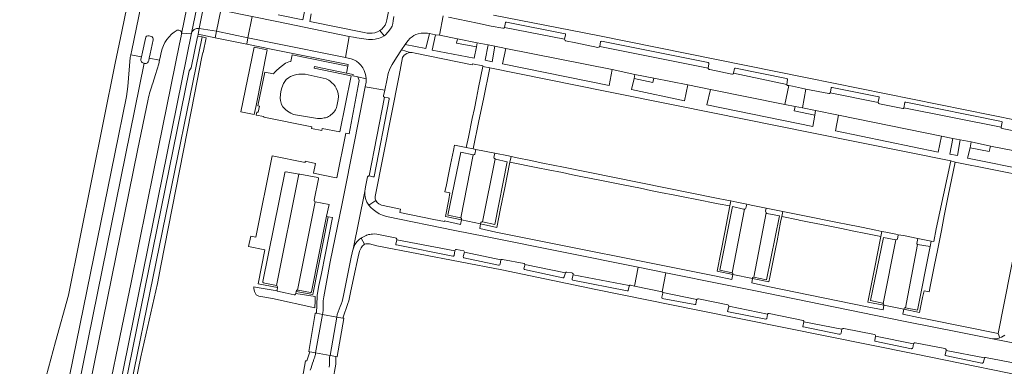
# Model space of a CAD drawing. Header units: metres. Extents: x 151213 to 156373, y 469495 to 475754.
# Tile 80 of 230: x 154299 to 154602, y 471789 to 471895. Entities that reach past the tile are written whole.
import ezdxf

# ---------------------------------------------------------------- set-up
doc = ezdxf.new("R2010")
doc.units = ezdxf.units.M
for name, color, linetype, lineweight in [('B-WE-OG-TERREIN_BEGROEID-GV', 252, 'Continuous', 18), ('B-WE-VH-GESLOTENVERHARDING_ASFALT-GV', 252, 'Continuous', 18), ('B-WE-VH-GESLOTENVERHARDING_BETON-GV', 252, 'Continuous', 18), ('B-WE-VH-HALFVERHARDING_GRASBETONSTEEN-GV', 252, 'Continuous', 18), ('B-WE-VH-OPENVERHARDING_BETONSTRAATSTEEN-GV', 252, 'Continuous', 18), ('B-WE-VH-OPENVERHARDING_STRAATBAKSTEEN-GV', 252, 'Continuous', 18), ('B-WE-VH-OPENVERHARDING_TEGEL-GV', 252, 'Continuous', 18)]:
    doc.layers.add(name, color=color, linetype=linetype, lineweight=lineweight)

msp = doc.modelspace()

# ---------------------------------------------------------------- linework, layer by layer
at = {"layer": 'B-WE-OG-TERREIN_BEGROEID-GV', "flags": 128}
for points in [[(154294.02, 472080.686), (154340.027, 472072.186), (154342.289, 472071.28), (154344.327, 472069.944), (154346.062, 472068.232), (154347.424, 472066.21), (154348.359, 472063.96), (154348.831, 472061.569), (154348.8, 472058.718), (154344.635, 471982.054), (154343.979, 471971.41), (154342.891, 471958.657), (154342.265, 471954.408), (154339.162, 471934.752), (154337.594, 471925.607), (154330.599, 471891.702), (154328.604, 471881.948), (154314.212, 471810.739), (154310.231, 471796.312), (154303.795, 471772.37), (154303.08, 471770.843), (154301.257, 471762.806), (154300.185, 471758.766), (154293.308, 471724.426)], [(154300.788, 471717.8), (154300.812, 471717.895), (154305.086, 471739.271), (154309.284, 471759.692), (154328.495, 471854.112), (154332.033, 471871.659), (154332.477, 471874.727), (154333.25, 471883.68), (154333.428, 471884.546), (154333.716, 471885.949), (154339.336, 471913.346), (154339.382, 471913.676)], [(154311.226, 471705.8), (154313.225, 471715.344), (154320.3, 471749.719), (154321.872, 471757.721), (154322.642, 471761.883), (154324.661, 471770.263), (154326.249, 471779.465), (154330.674, 471800.724), (154333.522, 471814.57), (154340.59, 471849.606), (154348.393, 471887.863), (154348.842, 471890.205), (154348.98, 471890.922), (154348.983, 471890.937)], [(154312.096, 471678.218), (154312.166, 471678.206), (154312.962, 471678.064), (154314.661, 471677.761), (154314.045, 471680.143), (154313.926, 471681.127), (154313.804, 471685.243), (154314.005, 471686.529), (154317.084, 471701.935), (154330.566, 471768.817), (154343.109, 471830.466), (154355.361, 471889.999)], [(154355.361, 471889.999), (154353.989, 471890.275), (154353.864, 471890.071), (154351.906, 471880.518), (154351.311, 471879.611), (154332.797, 471788.522), (154312.184, 471687.405), (154312.241, 471686.109)], [(154342.767, 471885.244), (154342.542, 471884.21), (154342.24, 471882.824), (154342.01, 471881.765), (154341.032, 471878.478), (154340.185, 471875.848)], [(154338.712, 471870.847), (154335.486, 471855.11), (154319.631, 471777.02), (154319.839, 471776.953), (154315.97, 471757.255), (154315.62, 471757.327), (154312.554, 471742.155)]]:
    msp.add_lwpolyline(points, dxfattribs=at)
at = {"layer": 'B-WE-OG-TERREIN_BEGROEID-GV'}
for points in [[(154347.69, 471892.079, 0.2172231), (154342.767, 471885.244)], [(154348.681, 471891.848, 0.2634064), (154347.69, 471892.079)], [(154348.983, 471890.937, 0.2586515), (154348.681, 471891.848)], [(154340.185, 471875.848, 0.0353315), (154338.712, 471870.847)]]:
    msp.add_lwpolyline(points, format="xyb", dxfattribs=at)
at = {"layer": 'B-WE-OG-TERREIN_BEGROEID-GV', "flags": 128}
for points in [[(154341.62, 471814.247), (154342.685, 471819.71), (154353.033, 471872.783), (154355.102, 471883.395), (154355.522, 471885.191), (154355.598, 471885.265), (154356.523, 471889.765), (154355.361, 471889.999), (154343.109, 471830.466), (154330.566, 471768.817), (154317.084, 471701.935), (154314.005, 471686.529), (154313.804, 471685.243), (154313.926, 471681.127), (154314.045, 471680.143), (154314.661, 471677.761), (154315.792, 471677.56), (154315.958, 471677.53), (154315.142, 471680.633), (154314.996, 471685.101), (154315.466, 471687.829), (154326.926, 471744.376), (154331.514, 471767.33), (154336.446, 471791.7)], [(154419.264, 471889.575), (154418.496, 471888.762), (154417.692, 471887.714), (154424.051, 471886.434), (154425.154, 471891.047), (154424.621, 471891.147), (154423.501, 471891.192), (154422.588, 471891.11), (154421.748, 471890.984), (154421.026, 471890.722), (154420.384, 471890.406), (154419.86, 471890.035)], [(154439.616, 471886.931), (154433.545, 471888.096), (154433.823, 471889.424), (154428.234, 471890.524), (154427.069, 471890.686), (154425.975, 471885.946), (154438.902, 471883.453)], [(154444.422, 471882.346), (154445.281, 471887.114), (154443.239, 471887.53), (154442.272, 471882.834)], [(154447.653, 471881.72), (154480.373, 471875.063), (154481.289, 471879.959), (154448.696, 471886.464)], [(154397.113, 471870.757), (154397.195, 471871.688), (154397.104, 471872.637), (154396.915, 471873.323), (154396.535, 471874.217), (154396.174, 471874.877), (154395.722, 471875.455), (154395.234, 471875.925), (154394.701, 471876.404), (154394.241, 471876.747), (154393.437, 471877.126), (154388.866, 471878.165), (154387.005, 471878.517), (154386.165, 471878.599), (154385.044, 471878.608), (154384.322, 471878.481), (154383.31, 471878.156), (154382.524, 471877.84), (154381.837, 471877.406), (154381.151, 471876.882), (154380.699, 471876.313), (154380.374, 471875.654), (154379.778, 471874.407), (154379.489, 471873.188), (154379.371, 471872.293), (154379.281, 471871.236), (154379.362, 471870.441), (154379.724, 471869.267), (154380.175, 471868.526), (154380.916, 471867.695), (154381.53, 471867.207), (154382.623, 471866.593), (154383.445, 471866.223), (154390.799, 471864.967), (154391.269, 471864.958), (154392.018, 471864.994), (154392.849, 471865.111), (154393.229, 471865.166), (154393.807, 471865.373), (154394.186, 471865.545), (154394.584, 471865.798), (154394.882, 471866.033), (154395.243, 471866.331), (154395.532, 471866.593), (154395.813, 471866.891), (154396.084, 471867.27), (154396.282, 471867.596), (154396.508, 471867.984), (154396.626, 471868.373), (154396.707, 471868.743)], [(154504.614, 471875.289), (154494.09, 471877.337), (154493.839, 471876.047), (154488.044, 471877.188), (154487.32, 471873.816), (154503.599, 471870.347)], [(154537.222, 471867.294), (154537.535, 471868.659), (154534.376, 471869.296), (154511.57, 471873.889), (154510.465, 471869.1), (154542.95, 471862.506), (154543.595, 471865.944)], [(154549.96, 471861.115), (154581.56, 471854.646), (154582.575, 471859.552), (154550.912, 471865.939)], [(154587.414, 471853.562), (154588.23, 471858.396), (154585.981, 471858.839), (154585.083, 471854.014)], [(154590.557, 471852.804), (154609.922, 471848.861), (154613.271, 471848.179), (154613.38, 471849.191), (154613.055, 471850.555), (154612.766, 471851.296), (154612.359, 471852.072), (154611.781, 471852.723), (154611.212, 471853.12), (154610.57, 471853.5), (154608.917, 471854.114), (154607.671, 471854.457), (154597.589, 471856.463), (154597.206, 471854.845), (154591.298, 471855.911)], [(154390.021, 471808.914), (154390.035, 471809.375), (154390.064, 471810.32), (154384.118, 471811.167), (154384.051, 471810.977), (154383.942, 471810.869), (154383.807, 471810.819), (154383.649, 471810.828), (154380.853, 471811.424), (154378.49, 471811.871), (154378.38, 471811.959), (154378.335, 471812.061), (154372.279, 471813.072), (154371.211, 471813.287), (154371.192, 471812.687), (154371.409, 471811.838), (154371.969, 471810.808), (154372.8, 471810.356), (154376.955, 471809.634), (154389.957, 471806.807)]]:
    msp.add_lwpolyline(points, close=True, dxfattribs=at)
at = {"layer": 'B-WE-VH-GESLOTENVERHARDING_ASFALT-GV', "flags": 128}
for points in [[(154339.382, 471913.676), (154339.336, 471913.346), (154333.716, 471885.949), (154333.428, 471884.546), (154336.66, 471883.915), (154336.97, 471885.308), (154337.906, 471889.521)], [(154348.983, 471890.937), (154351.428, 471903.013)], [(154354.215, 471901.55), (154352.033, 471891.166)], [(154354.277, 471892.633), (154354.457, 471892.596), (154355.792, 471899.226)], [(154310.348, 471685.517), (154310.478, 471686.467), (154331.26, 471788.726), (154352.033, 471891.166)], [(154352.033, 471891.166), (154348.983, 471890.937), (154348.98, 471890.922), (154348.842, 471890.205), (154348.393, 471887.863), (154340.59, 471849.606), (154333.522, 471814.57), (154330.674, 471800.724), (154326.249, 471779.465), (154324.661, 471770.263), (154322.642, 471761.883), (154321.872, 471757.721), (154320.3, 471749.719), (154313.225, 471715.344), (154311.226, 471705.8)], [(154339.028, 471890.333), (154339.676, 471890.17)], [(154340.23, 471889.084), (154339.386, 471884.832), (154339.084, 471883.441), (154342.24, 471882.824), (154342.542, 471884.21), (154342.767, 471885.244)], [(154336.49, 471883.15), (154336.66, 471883.915), (154333.428, 471884.546), (154333.25, 471883.68), (154332.477, 471874.727), (154332.033, 471871.659), (154328.495, 471854.112), (154309.284, 471759.692), (154305.086, 471739.271), (154300.812, 471717.895), (154300.788, 471717.8), (154301.331, 471717.482), (154297.351, 471697.465), (154294.581, 471692.017)], [(154340.185, 471875.848), (154341.032, 471878.478), (154342.01, 471881.765), (154342.24, 471882.824), (154339.084, 471883.441), (154338.93, 471882.732)], [(154291.997, 471681.799), (154292.156, 471681.771), (154296.899, 471680.926), (154314.573, 471768.947), (154337.54, 471881.892), (154337.298, 471881.93)], [(154337.722, 471881.863), (154337.54, 471881.892), (154314.573, 471768.947), (154296.899, 471680.926)], [(154312.554, 471742.155), (154315.62, 471757.327), (154315.97, 471757.255), (154319.839, 471776.953), (154319.631, 471777.02), (154335.486, 471855.11), (154338.712, 471870.847)]]:
    msp.add_lwpolyline(points, dxfattribs=at)
for points in [[(154351.428, 471903.013), (154348.983, 471890.937), (154352.033, 471891.166), (154354.215, 471901.55)], [(154354.457, 471892.596), (154359.739, 471891.729), (154361.049, 471898.232), (154355.792, 471899.226)], [(154361.049, 471898.232), (154359.739, 471891.729), (154369.414, 471889.751), (154370.721, 471896.241)], [(154370.721, 471896.241), (154369.414, 471889.751), (154376.972, 471888.206), (154399.336, 471883.698), (154400.486, 471890.117), (154378.277, 471894.686)]]:
    msp.add_lwpolyline(points, close=True, dxfattribs=at)
at = {"layer": 'B-WE-VH-GESLOTENVERHARDING_ASFALT-GV'}
for points in [[(154342.767, 471885.244, -0.2172231), (154347.69, 471892.079)], [(154347.69, 471892.079, -0.2634064), (154348.681, 471891.848)], [(154348.681, 471891.848, -0.2586515), (154348.983, 471890.937)], [(154352.033, 471891.166, -0.3520521), (154354.277, 471892.633)], [(154337.906, 471889.521, -0.4777576), (154339.028, 471890.333)], [(154339.676, 471890.17, -0.4159908), (154340.23, 471889.084)], [(154337.298, 471881.93, -0.3786959), (154336.49, 471883.15)], [(154338.93, 471882.732, -0.3962961), (154337.722, 471881.863)], [(154338.712, 471870.847, -0.0353315), (154340.185, 471875.848)]]:
    msp.add_lwpolyline(points, format="xyb", dxfattribs=at)
at = {"layer": 'B-WE-VH-GESLOTENVERHARDING_BETON-GV', "flags": 128}
for points in [[(154337.906, 471889.521), (154336.97, 471885.308), (154336.66, 471883.915), (154336.49, 471883.15)], [(154338.93, 471882.732), (154339.084, 471883.441), (154339.386, 471884.832), (154340.23, 471889.084)], [(154339.676, 471890.17), (154339.028, 471890.333)], [(154337.298, 471881.93), (154337.54, 471881.892), (154337.722, 471881.863)]]:
    msp.add_lwpolyline(points, dxfattribs=at)
at = {"layer": 'B-WE-VH-GESLOTENVERHARDING_BETON-GV'}
for points in [[(154339.028, 471890.333, 0.4777576), (154337.906, 471889.521)], [(154340.23, 471889.084, 0.4159908), (154339.676, 471890.17)], [(154336.49, 471883.15, 0.3786959), (154337.298, 471881.93)], [(154337.722, 471881.863, 0.3962961), (154338.93, 471882.732)]]:
    msp.add_lwpolyline(points, format="xyb", dxfattribs=at)
at = {"layer": 'B-WE-VH-HALFVERHARDING_GRASBETONSTEEN-GV', "flags": 128}
for points in [[(154439.616, 471886.931), (154439.861, 471888.234), (154433.823, 471889.424), (154433.545, 471888.096)], [(154494.09, 471877.337), (154488.317, 471878.46), (154488.044, 471877.188), (154493.839, 471876.047)], [(154537.535, 471868.659), (154537.222, 471867.294), (154543.595, 471865.944), (154543.866, 471867.385), (154539.805, 471868.202)], [(154591.627, 471857.737), (154591.298, 471855.911), (154597.206, 471854.845), (154597.589, 471856.463)]]:
    msp.add_lwpolyline(points, close=True, dxfattribs=at)
at = {"layer": 'B-WE-VH-OPENVERHARDING_BETONSTRAATSTEEN-GV', "flags": 128}
for points in [[(154445.331, 471852.509), (154445.123, 471852.654), (154445.028, 471852.794), (154444.996, 471852.93), (154445.285, 471854.285), (154439.418, 471855.452), (154439.134, 471854.005), (154439.007, 471853.919), (154438.817, 471853.833), (154438.65, 471853.819), (154434.82, 471834.465), (154434.942, 471834.347), (154435.046, 471834.203), (154435.077, 471834.054), (154435.05, 471833.873), (154440.904, 471832.554), (154440.981, 471833.01), (154441.067, 471833.123), (154441.238, 471833.204), (154441.46, 471833.209)], [(154430.868, 471835.287), (154434.82, 471834.465), (154438.65, 471853.819), (154434.843, 471854.587)], [(154445.52, 471852.419), (154445.331, 471852.509), (154441.46, 471833.209), (154445.285, 471832.405), (154449.111, 471851.633)], [(154374.127, 471814.446), (154378.134, 471813.705), (154385.069, 471847.873), (154381.137, 471848.557), (154381.011, 471848.553), (154380.862, 471848.508), (154380.771, 471848.422), (154380.699, 471848.277), (154374.01, 471814.875), (154373.996, 471814.658), (154374.041, 471814.541)], [(154378.38, 471811.959), (154378.49, 471811.871), (154380.853, 471811.424), (154383.649, 471810.828), (154383.807, 471810.819), (154383.942, 471810.869), (154384.051, 471810.977), (154384.118, 471811.167), (154384.232, 471811.831), (154384.254, 471811.957), (154384.335, 471812.093), (154384.448, 471812.183), (154384.602, 471812.242), (154390.049, 471839.329), (154389.886, 471839.438), (154389.805, 471839.627), (154389.778, 471839.844), (154391.115, 471846.394), (154391.133, 471846.601), (154391.07, 471846.71), (154390.916, 471846.854), (154385.395, 471847.816), (154385.069, 471847.873), (154378.134, 471813.705), (154378.296, 471813.615), (154378.405, 471813.443), (154378.513, 471813.19), (154378.49, 471813.056), (154378.35, 471812.226), (154378.335, 471812.061)], [(154388.839, 471811.573), (154388.965, 471811.758), (154393.554, 471834.903), (154394.358, 471838.552), (154390.049, 471839.329), (154384.602, 471812.242), (154384.85, 471812.26), (154388.59, 471811.478), (154388.735, 471811.492)], [(154522.042, 471837.074), (154521.691, 471837.114), (154518.348, 471837.891), (154514.437, 471818.378), (154518.244, 471817.587)], [(154527.119, 471837.725), (154524.022, 471838.354), (154522.758, 471838.619), (154522.459, 471837.376), (154522.287, 471837.177), (154522.142, 471837.105), (154522.042, 471837.074), (154518.244, 471817.587), (154518.326, 471817.495), (154518.387, 471817.35), (154518.409, 471817.183), (154518.364, 471817.016), (154524.452, 471815.851), (154524.482, 471816.083), (154524.527, 471816.165), (154524.762, 471816.264), (154524.898, 471816.264), (154528.647, 471835.967), (154528.511, 471836.147), (154528.493, 471836.509), (154528.673, 471837.409)], [(154528.854, 471835.813), (154528.647, 471835.967), (154524.898, 471816.264), (154528.728, 471815.379), (154532.784, 471835.009)], [(154560.682, 471809.066), (154564.467, 471808.181), (154564.583, 471808.136), (154568.478, 471827.685), (154564.747, 471828.444)], [(154570.953, 471806.411), (154571.034, 471806.573), (154571.197, 471806.763), (154571.504, 471806.79), (154575.145, 471826.267), (154574.946, 471826.42), (154574.919, 471826.583), (154575.258, 471828.103), (154570.888, 471828.971), (154569.243, 471829.268), (154568.975, 471827.893), (154568.803, 471827.739), (154568.478, 471827.685), (154564.583, 471808.136), (154564.747, 471808.073), (154564.864, 471807.838), (154564.855, 471807.585)], [(154571.504, 471806.79), (154575.117, 471806.096), (154579.056, 471825.589), (154575.145, 471826.267)]]:
    msp.add_lwpolyline(points, close=True, dxfattribs=at)
at = {"layer": 'B-WE-VH-OPENVERHARDING_STRAATBAKSTEEN-GV', "flags": 128}
for points in [[(154414.206, 471896.275), (154414.043, 471894.97), (154413.948, 471894.157), (154413.691, 471893.285), (154413.221, 471892.436), (154412.534, 471891.569), (154411.69, 471890.67), (154411.238, 471890.291), (154410.588, 471889.92), (154409.531, 471889.514), (154408.932, 471889.394), (154408.49, 471889.304), (154407.676, 471889.213), (154407.089, 471889.177), (154406.448, 471889.204), (154402.916, 471889.764), (154401.85, 471889.918), (154400.486, 471890.117), (154399.336, 471883.698), (154400.664, 471883.4), (154401.133, 471883.287), (154401.901, 471883.007), (154402.741, 471882.546), (154403.464, 471881.968), (154404.124, 471881.282), (154404.675, 471880.532), (154405.117, 471879.71), (154405.47, 471878.797), (154405.623, 471878.075), (154405.741, 471877.144), (154405.704, 471876.06), (154405.479, 471874.714), (154411.432, 471873.612), (154412.182, 471877.144), (154412.525, 471878.734), (154412.995, 471880.162), (154413.735, 471881.535), (154415.09, 471883.685), (154416.572, 471886.052), (154417.692, 471887.714), (154418.496, 471888.762), (154419.264, 471889.575), (154419.86, 471890.035), (154420.384, 471890.406), (154421.026, 471890.722), (154421.748, 471890.984), (154422.588, 471891.11), (154423.501, 471891.192), (154424.621, 471891.147), (154425.154, 471891.047), (154427.069, 471890.686), (154428.234, 471890.524), (154429.44, 471896.431)], [(154429.44, 471896.431), (154428.234, 471890.524), (154433.823, 471889.424), (154439.861, 471888.234), (154443.239, 471887.53), (154445.281, 471887.114), (154448.696, 471886.464), (154481.289, 471879.959), (154488.317, 471878.46), (154494.09, 471877.337), (154504.614, 471875.289), (154511.57, 471873.889), (154534.376, 471869.296), (154535.586, 471875.074), (154535.261, 471875.121), (154535.085, 471875.228), (154535.004, 471875.309), (154534.985, 471875.404), (154518.657, 471878.819), (154518.585, 471878.692), (154518.467, 471878.62), (154518.318, 471878.58), (154518.133, 471878.575), (154511.308, 471879.978), (154511.123, 471880.027), (154510.933, 471880.167), (154510.834, 471880.276), (154510.838, 471880.446), (154477.509, 471887.108), (154477.391, 471886.91), (154477.156, 471886.81), (154476.976, 471886.801), (154470.146, 471888.183), (154467.03, 471888.825), (154466.867, 471888.942), (154466.75, 471889.069), (154466.713, 471889.313), (154448.267, 471892.881), (154448.122, 471892.718), (154448.014, 471892.664), (154447.716, 471892.709), (154444.183, 471893.315), (154439.929, 471894.2), (154431.066, 471896.07)], [(154608.906, 471860.289), (154601.169, 471861.86), (154600.988, 471861.96), (154600.911, 471862.077), (154600.916, 471862.271), (154571.014, 471868.256), (154570.955, 471868.139), (154570.87, 471868.053), (154570.653, 471868.035), (154563.475, 471869.458), (154563.268, 471869.544), (154563.164, 471869.675), (154563.083, 471869.842), (154548.324, 471872.821), (154548.215, 471872.712), (154548.093, 471872.622), (154547.931, 471872.608), (154540.884, 471873.972), (154539.805, 471868.202), (154543.866, 471867.385), (154550.912, 471865.939), (154582.575, 471859.552), (154585.981, 471858.839), (154588.23, 471858.396), (154591.627, 471857.737), (154597.589, 471856.463), (154607.671, 471854.457)], [(154612.926, 471794.413), (154598.196, 471797.311), (154588.445, 471799.24), (154571.416, 471802.628), (154562.31, 471804.489), (154524.875, 471812.077), (154516.13, 471813.829), (154497.792, 471817.551), (154496.694, 471811.71), (154496.816, 471811.633), (154496.879, 471811.457), (154507.318, 471809.366), (154507.487, 471809.499), (154507.613, 471809.535), (154507.837, 471809.522), (154516.889, 471807.724), (154517.069, 471807.588), (154517.196, 471807.353), (154517.193, 471807.305), (154529.093, 471804.86), (154529.292, 471805.014), (154529.59, 471805.095), (154540.042, 471802.9), (154540.223, 471802.728), (154540.223, 471802.538), (154551.908, 471800.253), (154552.025, 471800.361), (154552.197, 471800.443), (154552.477, 471800.443), (154561.989, 471798.573), (154562.188, 471798.482), (154562.288, 471798.275), (154562.264, 471798.139), (154573.914, 471795.741), (154574.04, 471795.894), (154574.185, 471796.03), (154574.411, 471796.057), (154583.535, 471794.277), (154583.77, 471794.178), (154583.923, 471793.988), (154583.968, 471793.744), (154595.714, 471791.404), (154595.796, 471791.515), (154595.882, 471791.551), (154596.107, 471791.551), (154605.737, 471789.708)], [(154601.954, 471798.373), (154601.498, 471798.061), (154600.983, 471797.795), (154600.473, 471797.609), (154599.877, 471797.379), (154599.371, 471797.311), (154598.743, 471797.284), (154598.196, 471797.311), (154612.926, 471794.413)], [(154394.503, 471791.605), (154394.674, 471792.152), (154390.205, 471792.953), (154390.153, 471792.443)]]:
    msp.add_lwpolyline(points, dxfattribs=at)
for points in [[(154466.975, 471890.912), (154466.849, 471890.984), (154448.854, 471894.534), (154448.7, 471894.534), (154448.592, 471894.453), (154448.267, 471892.881), (154466.713, 471889.313), (154467.012, 471890.614), (154467.012, 471890.785)], [(154510.942, 471882.068), (154510.834, 471882.131), (154478.078, 471888.662), (154477.888, 471888.635), (154477.789, 471888.527), (154477.509, 471887.108), (154510.838, 471880.446), (154511.051, 471881.779), (154511.037, 471881.955)], [(154535.139, 471877.125), (154534.927, 471877.224), (154519.283, 471880.45), (154519.17, 471880.436), (154519.073, 471880.407), (154518.991, 471880.341), (154518.924, 471880.251), (154518.657, 471878.819), (154534.985, 471875.404), (154535.207, 471876.958), (154535.171, 471877.048)], [(154406.217, 471847.125), (154406.298, 471847.22), (154406.407, 471847.27), (154406.522, 471847.295), (154406.7, 471847.297), (154411.332, 471871.498), (154411.116, 471871.598), (154411.098, 471871.733), (154411.088, 471871.914), (154411.432, 471873.612), (154405.479, 471874.714), (154402.254, 471858.345), (154398.369, 471838.887), (154394.719, 471820.928), (154393.509, 471814.694), (154392.696, 471810.214), (154392.542, 471808.994), (154392.533, 471808.235), (154392.533, 471806.736), (154392.497, 471805.941), (154392.334, 471804.774), (154396.744, 471803.976), (154396.86, 471804.725), (154397.113, 471805.529), (154397.421, 471806.396), (154397.764, 471807.182), (154398.017, 471807.95), (154398.315, 471808.736), (154398.55, 471809.639), (154398.785, 471810.633), (154399.39, 471813.623), (154401.147, 471822.345), (154401.409, 471823.677), (154401.513, 471824.161), (154401.712, 471824.829), (154405.278, 471842.525), (154405.377, 471843.329), (154405.621, 471844.458), (154406.172, 471847.006)], [(154534.376, 471869.296), (154537.535, 471868.659), (154539.805, 471868.202), (154540.884, 471873.972), (154539.557, 471874.27), (154536.72, 471874.867), (154535.586, 471875.074)], [(154563.313, 471871.599), (154548.979, 471874.512), (154548.839, 471874.512), (154548.771, 471874.496), (154548.703, 471874.465), (154548.653, 471874.392), (154548.391, 471873.06), (154548.324, 471872.821), (154563.083, 471869.842), (154563.078, 471870.063), (154563.417, 471871.377), (154563.403, 471871.459), (154563.385, 471871.545)], [(154407.771, 471846.997), (154407.906, 471846.985), (154408.01, 471847.012), (154408.098, 471847.051), (154408.166, 471847.177), (154412.805, 471870.884), (154412.778, 471871.101), (154412.706, 471871.2), (154412.453, 471871.318), (154411.332, 471871.498), (154406.7, 471847.297)], [(154601.187, 471863.879), (154601.006, 471863.974), (154571.592, 471869.964), (154571.484, 471869.955), (154571.362, 471869.914), (154571.308, 471869.833), (154571.014, 471868.256), (154600.916, 471862.271), (154601.223, 471863.785)], [(154466.386, 471823.925), (154442.451, 471828.703), (154432.993, 471830.591), (154411.962, 471834.891), (154410.716, 471835.235), (154409.74, 471835.655), (154408.692, 471836.346), (154407.839, 471836.996), (154407.157, 471837.647), (154406.547, 471838.365), (154405.964, 471839.232), (154405.612, 471840.054), (154405.427, 471840.809), (154405.314, 471841.649), (154405.278, 471842.525), (154401.712, 471824.829), (154401.915, 471825.38), (154402.168, 471825.904), (154402.385, 471826.333), (154402.606, 471826.658), (154402.99, 471827.133), (154403.36, 471827.548), (154403.692, 471827.849), (154403.95, 471828.056), (154404.245, 471828.242), (154404.496, 471828.397), (154405.747, 471829.039), (154405.869, 471829.093), (154406.246, 471829.219), (154406.468, 471829.287), (154406.849, 471829.364), (154407.247, 471829.411), (154407.671, 471829.454), (154408.153, 471829.481), (154409.049, 471829.436), (154414.695, 471828.325), (154414.993, 471828.144), (154415.147, 471827.928), (154415.183, 471827.702), (154433.015, 471824.331), (154433.115, 471824.554), (154433.237, 471824.671), (154433.485, 471824.752), (154435.708, 471824.283), (154435.852, 471824.075), (154435.906, 471823.912), (154447.153, 471821.518), (154447.271, 471821.627), (154447.465, 471821.69), (154447.646, 471821.69), (154454.254, 471820.448), (154454.416, 471820.303), (154454.489, 471820.068), (154466.951, 471817.548), (154467.149, 471817.72), (154467.411, 471817.774), (154468.929, 471817.548), (154469.146, 471817.449), (154469.299, 471817.241), (154469.326, 471816.97), (154486.581, 471813.616), (154486.671, 471813.695), (154486.775, 471813.747), (154486.94, 471813.74), (154488.187, 471813.481), (154489.318, 471819.268)], [(154432.763, 471822.896), (154433.015, 471824.331), (154415.183, 471827.702), (154414.871, 471826.329), (154414.898, 471826.184), (154415.016, 471826.112), (154432.361, 471822.67), (154432.523, 471822.693), (154432.69, 471822.787)], [(154446.62, 471819.901), (154446.792, 471820.014), (154446.923, 471820.245), (154447.153, 471821.518), (154435.906, 471823.912), (154435.59, 471822.557), (154435.599, 471822.385), (154435.626, 471822.286), (154435.784, 471822.191), (154446.444, 471819.874)], [(154466.53, 471816.175), (154466.58, 471816.355), (154466.951, 471817.548), (154454.489, 471820.068), (154454.48, 471819.752), (154454.227, 471818.84), (154454.263, 471818.686), (154454.344, 471818.56), (154466.124, 471815.963), (154466.345, 471816.012), (154466.472, 471816.075)], [(154497.792, 471817.551), (154489.318, 471819.268), (154488.187, 471813.481), (154496.694, 471811.71)], [(154486.515, 471813.492), (154486.581, 471813.616), (154469.326, 471816.97), (154469.008, 471815.762), (154469.008, 471815.536), (154469.08, 471815.355), (154469.243, 471815.247), (154485.973, 471811.985), (154486.1, 471811.99), (154486.199, 471812.026), (154486.24, 471812.074)], [(154507.286, 471809.269), (154507.318, 471809.366), (154496.879, 471811.457), (154496.888, 471811.299), (154496.644, 471810.039), (154496.644, 471809.822), (154496.726, 471809.713), (154506.692, 471807.771), (154506.861, 471807.789), (154506.988, 471807.85), (154507.058, 471807.954)], [(154528.886, 471803.541), (154529.048, 471804.725), (154529.093, 471804.86), (154517.193, 471807.305), (154517.178, 471807.055), (154516.807, 471805.782), (154516.898, 471805.655), (154517.115, 471805.565), (154528.578, 471803.333), (154528.804, 471803.397)], [(154390.205, 471792.953), (154394.674, 471792.152), (154396.744, 471803.976), (154392.334, 471804.774)], [(154551.673, 471798.979), (154551.908, 471800.253), (154540.223, 471802.538), (154539.907, 471801.107), (154539.943, 471801.003), (154540.083, 471800.93), (154550.95, 471798.717), (154551.158, 471798.699), (154551.375, 471798.699), (154551.574, 471798.771)], [(154562.264, 471798.139), (154562.242, 471798.013), (154562.008, 471796.829), (154562.026, 471796.676), (154562.098, 471796.558), (154573.336, 471794.241), (154573.453, 471794.259), (154573.607, 471794.304), (154573.697, 471794.485), (154573.914, 471795.741)], [(154595.714, 471791.404), (154583.968, 471793.744), (154583.734, 471792.823), (154583.625, 471792.498), (154583.643, 471792.281), (154583.706, 471792.163), (154594.971, 471789.837), (154595.152, 471789.833), (154595.283, 471789.878), (154595.396, 471789.977), (154595.473, 471790.122)]]:
    msp.add_lwpolyline(points, close=True, dxfattribs=at)
at = {"layer": 'B-WE-VH-OPENVERHARDING_STRAATBAKSTEEN-GV'}
for points in [[(154390.153, 471792.443, -0.0129931), (154389.85, 471791.441)], [(154389.507, 471790.483, 0.0027399), (154388.561, 471787.635)], [(154389.85, 471791.441, -0.0133531), (154389.507, 471790.483)], [(154394.416, 471788.576, -0.0161731), (154394.503, 471791.605)]]:
    msp.add_lwpolyline(points, format="xyb", dxfattribs=at)
at = {"layer": 'B-WE-VH-OPENVERHARDING_TEGEL-GV', "flags": 128}
for points in [[(154413.291, 471901.501), (154412.117, 471895.214), (154411.873, 471894.473), (154411.547, 471893.66), (154411.087, 471893.028), (154410.536, 471892.396), (154409.967, 471891.926), (154411.238, 471890.291), (154411.69, 471890.67), (154412.534, 471891.569), (154413.221, 471892.436), (154413.691, 471893.285), (154413.948, 471894.157), (154414.043, 471894.97), (154414.206, 471896.275)], [(154386.832, 471897.812), (154386.311, 471895.205), (154378.69, 471896.736)], [(154370.721, 471896.241), (154378.277, 471894.686), (154400.486, 471890.117), (154401.85, 471889.918), (154402.916, 471889.764), (154406.448, 471889.204), (154407.089, 471889.177), (154407.676, 471889.213), (154408.49, 471889.304), (154408.932, 471889.394), (154409.531, 471889.514), (154410.588, 471889.92), (154411.238, 471890.291), (154409.967, 471891.926), (154409.208, 471891.537), (154408.359, 471891.23), (154407.564, 471891.122), (154406.723, 471891.104), (154406.01, 471891.149), (154405.115, 471891.357), (154388.375, 471894.783), (154388.859, 471897.122)], [(154431.066, 471896.07), (154439.929, 471894.2), (154444.183, 471893.315), (154447.716, 471892.709), (154448.014, 471892.664), (154448.122, 471892.718), (154448.267, 471892.881), (154448.592, 471894.453), (154448.7, 471894.534), (154448.854, 471894.534), (154466.849, 471890.984), (154466.975, 471890.912), (154467.012, 471890.785), (154467.012, 471890.614), (154466.713, 471889.313), (154466.75, 471889.069), (154466.867, 471888.942), (154467.03, 471888.825), (154470.146, 471888.183), (154476.976, 471886.801), (154477.156, 471886.81), (154477.391, 471886.91), (154477.509, 471887.108), (154477.789, 471888.527), (154477.888, 471888.635), (154478.078, 471888.662), (154510.834, 471882.131), (154510.942, 471882.068), (154511.037, 471881.955), (154511.051, 471881.779), (154510.838, 471880.446), (154510.834, 471880.276), (154510.933, 471880.167), (154511.123, 471880.027), (154511.308, 471879.978), (154518.133, 471878.575), (154518.318, 471878.58), (154518.467, 471878.62), (154518.585, 471878.692), (154518.657, 471878.819), (154518.924, 471880.251), (154518.991, 471880.341), (154519.073, 471880.407), (154519.17, 471880.436), (154519.283, 471880.45), (154534.927, 471877.224), (154535.139, 471877.125), (154535.171, 471877.048), (154535.207, 471876.958), (154534.985, 471875.404), (154535.004, 471875.309), (154535.085, 471875.228), (154535.261, 471875.121), (154535.586, 471875.074), (154536.72, 471874.867), (154539.557, 471874.27), (154540.884, 471873.972), (154547.931, 471872.608), (154548.093, 471872.622), (154548.215, 471872.712), (154548.324, 471872.821), (154548.391, 471873.06), (154548.653, 471874.392), (154548.703, 471874.465), (154548.771, 471874.496), (154548.839, 471874.512), (154548.979, 471874.512)], [(154617.818, 471880.621), (154616.551, 471874.713), (154614.138, 471862.742), (154541.28, 471877.423), (154476.899, 471890.401), (154444.854, 471896.708)], [(154351.906, 471880.518), (154353.864, 471890.071), (154353.989, 471890.275), (154354.096, 471890.804), (154354.457, 471892.596), (154354.277, 471892.633)], [(154352.033, 471891.166), (154331.26, 471788.726), (154310.478, 471686.467), (154310.348, 471685.517)], [(154609.922, 471848.861), (154590.557, 471852.804), (154591.298, 471855.911), (154591.627, 471857.737), (154588.23, 471858.396), (154587.414, 471853.562), (154585.083, 471854.014), (154585.981, 471858.839), (154582.575, 471859.552), (154581.56, 471854.646), (154549.96, 471861.115), (154550.912, 471865.939), (154543.866, 471867.385), (154543.595, 471865.944), (154542.95, 471862.506), (154510.465, 471869.1), (154511.57, 471873.889), (154504.614, 471875.289), (154503.599, 471870.347), (154487.32, 471873.816), (154488.044, 471877.188), (154488.317, 471878.46), (154481.289, 471879.959), (154480.373, 471875.063), (154447.653, 471881.72), (154448.696, 471886.464), (154445.281, 471887.114), (154444.422, 471882.346), (154442.272, 471882.834), (154443.239, 471887.53), (154439.861, 471888.234), (154439.616, 471886.931), (154438.902, 471883.453), (154425.975, 471885.946), (154427.069, 471890.686), (154425.154, 471891.047), (154424.051, 471886.434), (154417.692, 471887.714), (154416.572, 471886.052), (154419.255, 471885.184), (154419.851, 471885.175), (154420.764, 471885.04), (154438.353, 471881.462), (154438.414, 471881.771), (154441.601, 471881.141), (154441.563, 471880.952), (154443.736, 471880.505), (154479.148, 471873.332), (154501.118, 471868.888), (154543.215, 471860.396), (154585.421, 471851.922), (154586.735, 471851.552), (154609.491, 471847.026)], [(154312.241, 471686.109), (154312.184, 471687.405), (154332.797, 471788.522), (154351.311, 471879.611), (154351.906, 471880.518)], [(154548.979, 471874.512), (154563.313, 471871.599), (154563.385, 471871.545), (154563.403, 471871.459), (154563.417, 471871.377), (154563.078, 471870.063), (154563.083, 471869.842), (154563.164, 471869.675), (154563.268, 471869.544), (154563.475, 471869.458), (154570.653, 471868.035), (154570.87, 471868.053), (154570.955, 471868.139), (154571.014, 471868.256), (154571.308, 471869.833), (154571.362, 471869.914), (154571.484, 471869.955), (154571.592, 471869.964), (154601.006, 471863.974), (154601.187, 471863.879), (154601.223, 471863.785), (154600.916, 471862.271), (154600.911, 471862.077), (154600.988, 471861.96), (154601.169, 471861.86), (154608.906, 471860.289)], [(154609.491, 471847.026), (154599.915, 471798.949), (154600.473, 471797.609), (154600.983, 471797.795), (154601.498, 471798.061), (154601.954, 471798.373)], [(154605.737, 471789.708), (154596.107, 471791.551), (154595.882, 471791.551), (154595.796, 471791.515), (154595.714, 471791.404), (154595.473, 471790.122), (154595.396, 471789.977), (154595.283, 471789.878), (154595.152, 471789.833), (154594.971, 471789.837), (154583.706, 471792.163), (154583.643, 471792.281), (154583.625, 471792.498), (154583.734, 471792.823), (154583.968, 471793.744), (154583.923, 471793.988), (154583.77, 471794.178), (154583.535, 471794.277), (154574.411, 471796.057), (154574.185, 471796.03), (154574.04, 471795.894), (154573.914, 471795.741), (154573.697, 471794.485), (154573.607, 471794.304), (154573.453, 471794.259), (154573.336, 471794.241), (154562.098, 471796.558), (154562.026, 471796.676), (154562.008, 471796.829), (154562.242, 471798.013), (154562.264, 471798.139), (154562.288, 471798.275), (154562.188, 471798.482), (154561.989, 471798.573), (154552.477, 471800.443), (154552.197, 471800.443), (154552.025, 471800.361), (154551.908, 471800.253), (154551.673, 471798.979), (154551.574, 471798.771), (154551.375, 471798.699), (154551.158, 471798.699), (154550.95, 471798.717), (154540.083, 471800.93), (154539.943, 471801.003), (154539.907, 471801.107), (154540.223, 471802.538), (154540.223, 471802.728), (154540.042, 471802.9), (154529.59, 471805.095), (154529.292, 471805.014), (154529.093, 471804.86), (154529.048, 471804.725), (154528.886, 471803.541), (154528.804, 471803.397), (154528.578, 471803.333), (154517.115, 471805.565), (154516.898, 471805.655), (154516.807, 471805.782), (154517.178, 471807.055), (154517.193, 471807.305), (154517.196, 471807.353), (154517.069, 471807.588), (154516.889, 471807.724), (154507.837, 471809.522), (154507.613, 471809.535), (154507.487, 471809.499), (154507.318, 471809.366), (154507.286, 471809.269), (154507.058, 471807.954), (154506.988, 471807.85), (154506.861, 471807.789), (154506.692, 471807.771), (154496.726, 471809.713), (154496.644, 471809.822), (154496.644, 471810.039), (154496.888, 471811.299), (154496.879, 471811.457), (154496.816, 471811.633), (154496.694, 471811.71), (154488.187, 471813.481), (154486.94, 471813.74), (154486.775, 471813.747), (154486.671, 471813.695), (154486.581, 471813.616), (154486.515, 471813.492), (154486.24, 471812.074), (154486.199, 471812.026), (154486.1, 471811.99), (154485.973, 471811.985), (154469.243, 471815.247), (154469.08, 471815.355), (154469.008, 471815.536), (154469.008, 471815.762), (154469.326, 471816.97), (154469.299, 471817.241), (154469.146, 471817.449), (154468.929, 471817.548), (154467.411, 471817.774), (154467.149, 471817.72), (154466.951, 471817.548), (154466.58, 471816.355), (154466.53, 471816.175), (154466.472, 471816.075), (154466.345, 471816.012), (154466.124, 471815.963), (154454.344, 471818.56), (154454.263, 471818.686), (154454.227, 471818.84), (154454.48, 471819.752), (154454.489, 471820.068), (154454.416, 471820.303), (154454.254, 471820.448), (154447.646, 471821.69), (154447.465, 471821.69), (154447.271, 471821.627), (154447.153, 471821.518), (154446.923, 471820.245), (154446.792, 471820.014), (154446.62, 471819.901), (154446.444, 471819.874), (154435.784, 471822.191), (154435.626, 471822.286), (154435.599, 471822.385), (154435.59, 471822.557), (154435.906, 471823.912), (154435.852, 471824.075), (154435.708, 471824.283), (154433.485, 471824.752), (154433.237, 471824.671), (154433.115, 471824.554), (154433.015, 471824.331), (154432.763, 471822.896), (154432.69, 471822.787), (154432.523, 471822.693), (154432.361, 471822.67), (154415.016, 471826.112), (154414.898, 471826.184), (154414.871, 471826.329), (154415.183, 471827.702), (154415.147, 471827.928), (154414.993, 471828.144), (154414.695, 471828.325), (154409.049, 471829.436), (154408.153, 471829.481), (154407.671, 471829.454), (154407.247, 471829.411), (154406.849, 471829.364), (154406.468, 471829.287), (154406.246, 471829.219), (154405.869, 471829.093), (154405.747, 471829.039), (154404.496, 471828.397), (154404.245, 471828.242), (154405.273, 471826.378), (154405.598, 471826.424), (154406.204, 471826.433), (154406.791, 471826.415), (154409.027, 471825.877), (154447.38, 471818.446), (154476.308, 471812.465), (154507.682, 471806.121), (154574.238, 471792.654), (154617.367, 471783.89)], [(154390.153, 471792.443), (154390.205, 471792.953), (154388.473, 471793.263), (154387.515, 471790.507), (154387.081, 471790.561), (154381.468, 471758.678), (154381.464, 471758.655), (154380.596, 471757.427), (154380.267, 471755.405), (154381.248, 471752.348), (154384.989, 471757.991)], [(154395.134, 471758.911), (154393.058, 471760.786), (154392.68, 471761.524), (154392.255, 471762.635), (154392.455, 471763.815), (154391.842, 471763.929), (154396.363, 471789.507), (154396.389, 471791.844), (154394.674, 471792.152), (154394.503, 471791.605)]]:
    msp.add_lwpolyline(points, dxfattribs=at)
at = {"layer": 'B-WE-VH-OPENVERHARDING_TEGEL-GV'}
for points in [[(154354.277, 471892.633, 0.3520521), (154352.033, 471891.166)], [(154389.85, 471791.441, 0.0129931), (154390.153, 471792.443)], [(154388.561, 471787.635, -0.0027399), (154389.507, 471790.483)], [(154389.507, 471790.483, 0.0133531), (154389.85, 471791.441)], [(154394.503, 471791.605, 0.0161731), (154394.416, 471788.576)]]:
    msp.add_lwpolyline(points, format="xyb", dxfattribs=at)
at = {"layer": 'B-WE-VH-OPENVERHARDING_TEGEL-GV', "flags": 128}
for points in [[(154359.739, 471891.729), (154354.457, 471892.596), (154354.096, 471890.804), (154359.34, 471889.746)], [(154369.019, 471887.793), (154369.414, 471889.751), (154359.739, 471891.729), (154359.34, 471889.746)], [(154369.414, 471889.751), (154369.019, 471887.793), (154376.581, 471886.268), (154400.205, 471881.502), (154400.09, 471881.05), (154399.663, 471878.869), (154401.71, 471878.452), (154401.624, 471878.033), (154403.166, 471877.759), (154405.741, 471877.144), (154405.623, 471878.075), (154405.47, 471878.797), (154405.117, 471879.71), (154404.675, 471880.532), (154404.124, 471881.282), (154403.464, 471881.968), (154402.741, 471882.546), (154401.901, 471883.007), (154401.133, 471883.287), (154400.664, 471883.4), (154399.336, 471883.698), (154376.972, 471888.206)], [(154367.199, 471866.958), (154371.319, 471866.128), (154371.506, 471867.058), (154371.883, 471868.926), (154375.327, 471886.022), (154371.343, 471886.803)], [(154407.906, 471846.985), (154407.771, 471846.997), (154406.7, 471847.297), (154406.522, 471847.295), (154406.407, 471847.27), (154406.298, 471847.22), (154406.217, 471847.125), (154406.172, 471847.006), (154405.621, 471844.458), (154405.377, 471843.329), (154405.278, 471842.525), (154405.314, 471841.649), (154405.427, 471840.809), (154405.612, 471840.054), (154405.964, 471839.232), (154406.547, 471838.365), (154408.676, 471839.79), (154408.514, 471840.296), (154408.55, 471840.964), (154415.903, 471878.201), (154416.924, 471883.694), (154417.43, 471884.353), (154418.189, 471884.94), (154418.776, 471885.139), (154419.255, 471885.184), (154416.572, 471886.052), (154415.09, 471883.685), (154413.735, 471881.535), (154412.995, 471880.162), (154412.525, 471878.734), (154412.182, 471877.144), (154411.432, 471873.612), (154411.088, 471871.914), (154411.098, 471871.733), (154411.116, 471871.598), (154411.332, 471871.498), (154412.453, 471871.318), (154412.706, 471871.2), (154412.778, 471871.101), (154412.805, 471870.884), (154408.166, 471847.177), (154408.098, 471847.051), (154408.01, 471847.012)], [(154371.9, 471866.011), (154374.301, 471865.527), (154374.257, 471865.31), (154389.009, 471862.337), (154388.92, 471861.895), (154392.088, 471861.257), (154392.221, 471861.915), (154397.64, 471860.823), (154401.152, 471878.058), (154389.76, 471880.379), (154389.859, 471880.866), (154399.663, 471878.869), (154400.09, 471881.05), (154383.012, 471884.516), (154382.542, 471882.501), (154381.928, 471882.312), (154380.988, 471881.896), (154379.995, 471881.191), (154379.1, 471880.523), (154378.079, 471879.62), (154377.546, 471879.105), (154377.221, 471878.653), (154374.562, 471879.217), (154372.464, 471868.809), (154372.915, 471868.718), (154372.539, 471866.849), (154372.088, 471866.94)], [(154443.736, 471880.505), (154441.563, 471880.952), (154440.277, 471874.444), (154439.614, 471871.2), (154438.981, 471868.067), (154438.348, 471864.934), (154437.148, 471859.162), (154436.515, 471856.029), (154438.631, 471855.608), (154440.388, 471864.179), (154441.771, 471870.92)], [(154390.688, 471810.369), (154390.457, 471805.114), (154392.334, 471804.774), (154392.497, 471805.941), (154392.533, 471806.736), (154392.533, 471808.235), (154392.542, 471808.994), (154392.696, 471810.214), (154393.509, 471814.694), (154394.719, 471820.928), (154398.369, 471838.887), (154402.254, 471858.345), (154405.479, 471874.714), (154405.704, 471876.06), (154405.741, 471877.144), (154403.166, 471877.759), (154403.609, 471876.575), (154400.479, 471860.25), (154399.489, 471860.45), (154396.715, 471846.687), (154396.024, 471846.826), (154389.584, 471848.124), (154390.196, 471851.166), (154387.019, 471851.806), (154386.944, 471851.434), (154376.869, 471853.464), (154371.829, 471828.453), (154370.258, 471828.769), (154369.62, 471825.601), (154374.602, 471824.597), (154372.506, 471814.196), (154378.49, 471813.056), (154378.513, 471813.19), (154378.405, 471813.443), (154378.296, 471813.615), (154378.134, 471813.705), (154374.127, 471814.446), (154374.041, 471814.541), (154373.996, 471814.658), (154374.01, 471814.875), (154380.699, 471848.277), (154380.771, 471848.422), (154380.862, 471848.508), (154381.011, 471848.553), (154381.137, 471848.557), (154385.069, 471847.873), (154385.395, 471847.816), (154390.916, 471846.854), (154391.07, 471846.71), (154391.133, 471846.601), (154391.115, 471846.394), (154389.778, 471839.844), (154389.805, 471839.627), (154389.886, 471839.438), (154390.049, 471839.329), (154394.358, 471838.552), (154393.554, 471834.903), (154394.108, 471834.794), (154395.397, 471834.541), (154394.331, 471829.311), (154393.139, 471823.06), (154391.982, 471817.332), (154391.223, 471813.683), (154390.702, 471810.688)], [(154397.195, 471871.688), (154397.113, 471870.757), (154396.707, 471868.743), (154396.626, 471868.373), (154396.508, 471867.984), (154396.282, 471867.596), (154396.084, 471867.27), (154395.813, 471866.891), (154395.532, 471866.593), (154395.243, 471866.331), (154394.882, 471866.033), (154394.584, 471865.798), (154394.186, 471865.545), (154393.807, 471865.373), (154393.229, 471865.166), (154392.849, 471865.111), (154392.018, 471864.994), (154391.269, 471864.958), (154390.799, 471864.967), (154383.445, 471866.223), (154382.623, 471866.593), (154381.53, 471867.207), (154380.916, 471867.695), (154380.175, 471868.526), (154379.724, 471869.267), (154379.362, 471870.441), (154379.281, 471871.236), (154379.371, 471872.293), (154379.489, 471873.188), (154379.778, 471874.407), (154380.374, 471875.654), (154380.699, 471876.313), (154381.151, 471876.882), (154381.837, 471877.406), (154382.524, 471877.84), (154383.31, 471878.156), (154384.322, 471878.481), (154385.044, 471878.608), (154386.165, 471878.599), (154387.005, 471878.517), (154388.866, 471878.165), (154393.437, 471877.126), (154394.241, 471876.747), (154394.701, 471876.404), (154395.234, 471875.925), (154395.722, 471875.455), (154396.174, 471874.877), (154396.535, 471874.217), (154396.915, 471873.323), (154397.104, 471872.637)], [(154431.669, 471850.852), (154431.036, 471847.719), (154430.402, 471844.586), (154429.87, 471842.455), (154431.496, 471842.085), (154431.089, 471840.028), (154430.073, 471834.89), (154435.05, 471833.873), (154435.077, 471834.054), (154435.046, 471834.203), (154434.942, 471834.347), (154434.82, 471834.465), (154430.868, 471835.287), (154434.843, 471854.587), (154438.65, 471853.819), (154438.817, 471853.833), (154439.007, 471853.919), (154439.134, 471854.005), (154439.418, 471855.452), (154438.631, 471855.608), (154436.515, 471856.029), (154434.374, 471856.462), (154432.863, 471856.76), (154432.533, 471855.127)], [(154445.285, 471854.285), (154444.996, 471852.93), (154445.028, 471852.794), (154445.123, 471852.654), (154445.331, 471852.509), (154445.52, 471852.419), (154449.111, 471851.633), (154445.285, 471832.405), (154441.46, 471833.209), (154441.238, 471833.204), (154441.067, 471833.123), (154440.981, 471833.01), (154440.904, 471832.554), (154445.889, 471831.488), (154447.062, 471837.337), (154448.326, 471843.641), (154449.908, 471851.534), (154450.263, 471853.292), (154449.515, 471853.443)], [(154466.019, 471848.312), (154469.129, 471847.688), (154472.239, 471847.063), (154478.034, 471845.949), (154481.125, 471845.303), (154484.216, 471844.657), (154490, 471843.515), (154493.098, 471842.881), (154496.196, 471842.247), (154500.589, 471841.39), (154503.694, 471840.769), (154506.799, 471840.147), (154513.862, 471838.775), (154517.473, 471838.074), (154517.776, 471839.611), (154516.529, 471839.857), (154513.427, 471840.468), (154466.343, 471849.986), (154463.21, 471850.62), (154460.077, 471851.253), (154455.781, 471852.177), (154452.648, 471852.81), (154450.263, 471853.292), (154449.908, 471851.534), (154458.52, 471849.813), (154461.7, 471849.158)], [(154581.323, 471824.427), (154581.27, 471824.437), (154581.888, 471827.518), (154582.506, 471830.599), (154583.389, 471835.015), (154584.011, 471838.098), (154584.632, 471841.181), (154586.735, 471851.552), (154585.421, 471851.922), (154580.939, 471831.047), (154580.162, 471827.13), (154579.387, 471827.284), (154579.056, 471825.589), (154575.117, 471806.096), (154571.504, 471806.79), (154571.197, 471806.763), (154571.034, 471806.573), (154570.953, 471806.411), (154575.807, 471805.329), (154576.74, 471810.005), (154577.186, 471812.011), (154578.794, 471811.731), (154579.182, 471813.826), (154579.126, 471813.837), (154579.751, 471816.928), (154580.375, 471820.019), (154580.431, 471820.008)], [(154578.696, 471803.186), (154575.506, 471803.823), (154570.655, 471804.848), (154570.953, 471806.411), (154564.855, 471807.585), (154564.599, 471806.193), (154559.661, 471807.142), (154529.181, 471813.385), (154524.208, 471814.469), (154524.452, 471815.851), (154518.364, 471817.016), (154518.065, 471815.526), (154513.259, 471816.519), (154445.606, 471830.079), (154440.651, 471831.163), (154440.904, 471832.554), (154435.05, 471833.873), (154434.761, 471832.373), (154429.801, 471833.514), (154429.764, 471833.331), (154426.578, 471833.961), (154416.12, 471836.122), (154416.247, 471837.062), (154410.935, 471838.182), (154410.483, 471838.29), (154409.616, 471838.688), (154409.092, 471839.194), (154408.676, 471839.79), (154406.547, 471838.365), (154407.157, 471837.647), (154407.839, 471836.996), (154408.692, 471836.346), (154409.74, 471835.655), (154410.716, 471835.235), (154411.962, 471834.891), (154432.993, 471830.591), (154442.451, 471828.703), (154466.386, 471823.925), (154489.318, 471819.268), (154497.792, 471817.551), (154516.13, 471813.829), (154524.875, 471812.077), (154562.31, 471804.489), (154571.416, 471802.628), (154588.445, 471799.24), (154598.196, 471797.311), (154598.743, 471797.284), (154599.371, 471797.311), (154599.877, 471797.379), (154600.473, 471797.609), (154599.915, 471798.949)], [(154516.007, 471830.084), (154514.745, 471823.81), (154513.579, 471818.085), (154518.364, 471817.016), (154518.409, 471817.183), (154518.387, 471817.35), (154518.326, 471817.495), (154518.244, 471817.587), (154514.437, 471818.378), (154518.348, 471837.891), (154521.691, 471837.114), (154522.042, 471837.074), (154522.142, 471837.105), (154522.287, 471837.177), (154522.459, 471837.376), (154522.758, 471838.619), (154519.63, 471839.245), (154517.776, 471839.611), (154517.473, 471838.074)], [(154529.791, 471816.174), (154531.545, 471824.9), (154532.011, 471827.36), (154533.093, 471833.077), (154533.451, 471834.841), (154533.766, 471836.414), (154530.244, 471837.119), (154530.238, 471837.091), (154528.673, 471837.409), (154528.493, 471836.509), (154528.511, 471836.147), (154528.647, 471835.967), (154528.854, 471835.813), (154532.784, 471835.009), (154528.728, 471815.379), (154524.898, 471816.264), (154524.762, 471816.264), (154524.527, 471816.165), (154524.482, 471816.083), (154524.452, 471815.851), (154529.483, 471814.765)], [(154388.965, 471811.758), (154388.839, 471811.573), (154388.735, 471811.492), (154388.59, 471811.478), (154384.85, 471812.26), (154384.602, 471812.242), (154384.448, 471812.183), (154384.335, 471812.093), (154384.254, 471811.957), (154384.232, 471811.831), (154389.371, 471810.86), (154394.108, 471834.794), (154393.554, 471834.903)], [(154538.8, 471833.748), (154541.894, 471833.114), (154545.639, 471832.371), (154548.729, 471831.744), (154551.82, 471831.116), (154555.638, 471830.371), (154558.734, 471829.75), (154561.831, 471829.128), (154563.913, 471828.716), (154564.226, 471830.271), (154562.33, 471830.652), (154557.979, 471831.526), (154556.408, 471831.848), (154554.825, 471832.172), (154549.582, 471833.247), (154540.977, 471834.97), (154537.401, 471835.686), (154533.766, 471836.414), (154533.451, 471834.841), (154538.542, 471833.808)], [(154398.543, 471803.65), (154400.065, 471808.141), (154400.089, 471808.135), (154400.372, 471808.925), (154400.946, 471811.5), (154401.94, 471816.288), (154403.231, 471822.503), (154403.683, 471824.174), (154403.945, 471824.797), (154404.216, 471825.24), (154404.641, 471825.836), (154404.912, 471826.089), (154405.273, 471826.378), (154404.245, 471828.242), (154403.95, 471828.056), (154403.692, 471827.849), (154403.36, 471827.548), (154402.99, 471827.133), (154402.606, 471826.658), (154402.385, 471826.333), (154402.168, 471825.904), (154401.915, 471825.38), (154401.712, 471824.829), (154401.513, 471824.161), (154401.409, 471823.677), (154401.147, 471822.345), (154399.39, 471813.623), (154398.785, 471810.633), (154398.55, 471809.639), (154398.315, 471808.736), (154398.017, 471807.95), (154397.764, 471807.182), (154397.421, 471806.396), (154397.113, 471805.529), (154396.86, 471804.725), (154396.744, 471803.976)], [(154561.957, 471818.787), (154560.203, 471810.062), (154559.913, 471808.502), (154564.855, 471807.585), (154564.864, 471807.838), (154564.747, 471808.073), (154564.583, 471808.136), (154564.467, 471808.181), (154560.682, 471809.066), (154564.747, 471828.444), (154568.478, 471827.685), (154568.803, 471827.739), (154568.975, 471827.893), (154569.243, 471829.268), (154568.527, 471829.407), (154565.435, 471830.028), (154564.226, 471830.271), (154563.913, 471828.716)], [(154575.145, 471826.267), (154579.056, 471825.589), (154579.387, 471827.284), (154575.258, 471828.103), (154574.919, 471826.583), (154574.946, 471826.42)], [(154390.101, 471805.088), (154388.068, 471793.416), (154388.054, 471793.338), (154388.389, 471793.278), (154388.473, 471793.263), (154390.205, 471792.953), (154392.334, 471804.774), (154390.457, 471805.114), (154390.116, 471805.176)], [(154396.79, 471791.853), (154398.843, 471803.526), (154398.855, 471803.594), (154398.543, 471803.65), (154396.744, 471803.976), (154394.674, 471792.152), (154396.389, 471791.844), (154396.776, 471791.775)]]:
    msp.add_lwpolyline(points, close=True, dxfattribs=at)

doc.saveas('drawing.dxf')
